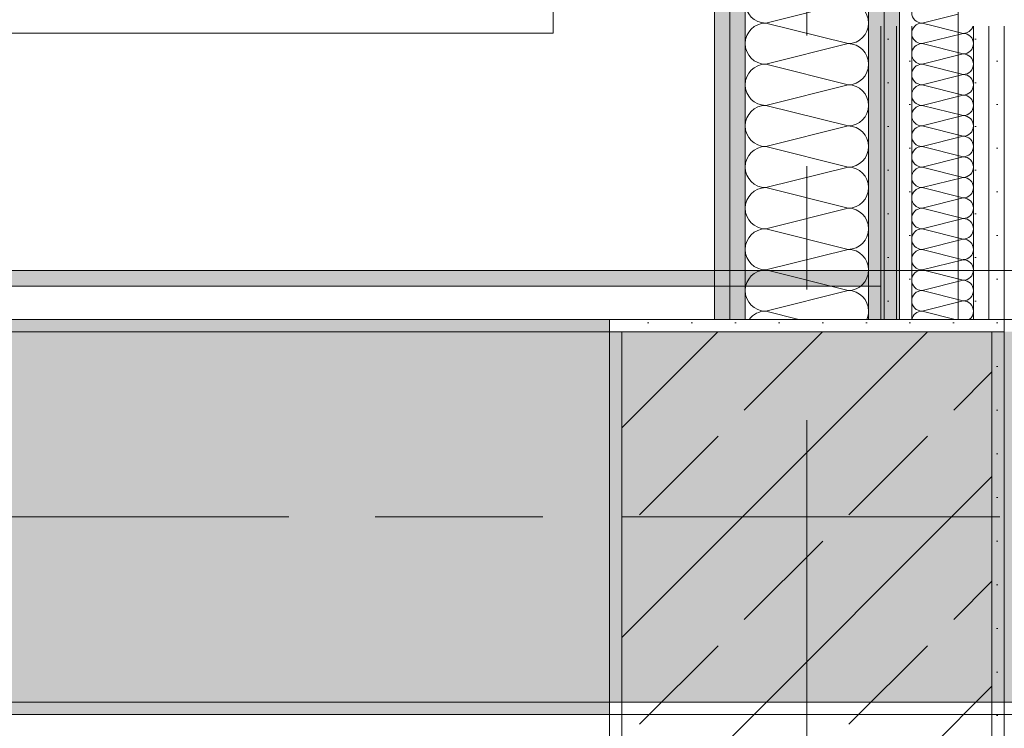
# Model space of a CAD drawing. Header units: metres. Extents: x -3.6 to 85.2, y -11 to 16.8.
# Tile 54 of 256: x 7.092 to 7.89, y 0.379 to 0.953. Entities that reach past the tile are written whole.
import ezdxf

# ---------------------------------------------------------------- set-up
doc = ezdxf.new("R2010")
doc.units = ezdxf.units.M
doc.header["$MEASUREMENT"] = 0
doc.linetypes.add('Achse', pattern=[0.2, 0.1, -0.05, 0, -0.05])
doc.linetypes.add('Strichlinie doppelt', pattern=[0.546806, 0.264583, -0.105833, 0.070556, -0.105833])
for name, color, linetype in [('451 - Universal.Achsen Raster', 7, 'Continuous'), ('607 - Struktur.Stütze', 7, 'Continuous'), ('608 - Struktur.Träger', 7, 'Continuous'), ('Abbruch_606 - Struktur.Wand Innen Ausbau', 7, 'Continuous'), ('Neubau_401 - Zone.Raum_ Raumbegrenzung_ Whg.', 7, 'Continuous'), ('Neubau_606 - Struktur.Wand Innen Ausbau', 7, 'Continuous'), ('Neubau_653 - Abdeckung.TB Verkofferung', 7, 'Continuous')]:
    doc.layers.add(name, color=color, linetype=linetype)
doc.linetypes.add('Abbruch 1', pattern='A,0,[1,2022.0244.A_L5A-PL04.03_iB_Deckenspiegel 1.OG1.Shx,S=0.001984,R=0,X=0,Y=0],-0.25,0', length=0.25)
pattern_1 = [(45, (0, 0), (-0.08485281, 0.08485281), []), (45, (-0.04243, 0.04243), (-0.08485281, 0.08485281), [0.09, -0.03])]
pattern_2 = [(45, (0, 0), (-0.01767767, 0.01767767), [0, -0.025])]

# ---------------------------------------------------------------- blocks, each defined once
blk = doc.blocks.new('*X4')
at = {"layer": 'Abbruch_606 - Struktur.Wand Innen Ausbau', "color": 7, "linetype": 'Continuous', "lineweight": 5}
for p, q in [((7.83339, 0.99748), (7.85249, 0.99271)), ((7.82332, 0.98333), (7.85249, 0.99063)), ((7.82332, 0.98333), (7.85249, 0.97604)), ((7.82332, 0.96667), (7.85249, 0.97396)), ((7.82332, 0.96667), (7.85249, 0.95937)), ((7.82332, 0.95), (7.85249, 0.95729)), ((7.82332, 0.95), (7.83339, 0.94748))]:
    blk.add_line(p, q, dxfattribs=at)
for centre, start, end in [((7.82332, 0.99167), 135.74351, 180), ((7.82332, 0.99167), 180, 270), ((7.82332, 0.975), 90, 180), ((7.82332, 0.975), 180, 270), ((7.82332, 0.95833), 90, 180), ((7.82332, 0.95833), 180, 270), ((7.82332, 0.94167), 90, 135.74351)]:
    blk.add_arc(centre, 0.00833, start, end, dxfattribs=at)
blk = doc.blocks.new('*X6')
at = {"layer": 'Abbruch_606 - Struktur.Wand Innen Ausbau', "color": 7, "linetype": 'Continuous', "lineweight": 5}
for p, q in [((7.82332, 0.93333), (7.85666, 0.94167)), ((7.83339, 0.94748), (7.85666, 0.94167)), ((7.82332, 0.93333), (7.85666, 0.925)), ((7.82332, 0.91667), (7.85666, 0.925)), ((7.82332, 0.91667), (7.85666, 0.90833)), ((7.82332, 0.9), (7.85666, 0.90833)), ((7.82332, 0.9), (7.85666, 0.89167)), ((7.82332, 0.88333), (7.85666, 0.89167)), ((7.82332, 0.88333), (7.85666, 0.875)), ((7.82332, 0.86667), (7.85666, 0.875)), ((7.82332, 0.86667), (7.85666, 0.85833)), ((7.82332, 0.85), (7.85666, 0.85833)), ((7.82332, 0.85), (7.85666, 0.84167)), ((7.82332, 0.83333), (7.85666, 0.84167)), ((7.82332, 0.83333), (7.85666, 0.825)), ((7.82332, 0.81667), (7.85666, 0.825)), ((7.82332, 0.81667), (7.85666, 0.80833)), ((7.82332, 0.8), (7.85666, 0.80833)), ((7.82332, 0.8), (7.85666, 0.79167)), ((7.82332, 0.78333), (7.85666, 0.79167)), ((7.82332, 0.78333), (7.85666, 0.775)), ((7.82332, 0.76667), (7.85666, 0.775)), ((7.82332, 0.76667), (7.85666, 0.75833)), ((7.82332, 0.75), (7.85666, 0.75833)), ((7.82332, 0.75), (7.85666, 0.74167)), ((7.82332, 0.73333), (7.85666, 0.74167)), ((7.82332, 0.73333), (7.85666, 0.725)), ((7.82332, 0.71667), (7.85666, 0.725)), ((7.82332, 0.71667), (7.85006, 0.70998))]:
    blk.add_line(p, q, dxfattribs=at)
for centre, start, end in [((7.82332, 0.94167), 135.74351, 180), ((7.82332, 0.94167), 180, 270), ((7.85666, 0.95), 270, 342.41452), ((7.85666, 0.93333), 0, 90), ((7.82332, 0.925), 90, 180), ((7.85666, 0.93333), 270, 0), ((7.82332, 0.925), 180, 270), ((7.85666, 0.91667), 0, 90), ((7.82332, 0.90833), 90, 180), ((7.85666, 0.91667), 270, 0), ((7.82332, 0.90833), 180, 270), ((7.85666, 0.9), 0, 90), ((7.82332, 0.89167), 90, 180), ((7.85666, 0.9), 270, 0), ((7.82332, 0.89167), 180, 270), ((7.85666, 0.88333), 0, 90), ((7.82332, 0.875), 90, 180), ((7.85666, 0.88333), 270, 0), ((7.82332, 0.875), 180, 270), ((7.85666, 0.86667), 0, 90), ((7.82332, 0.85833), 90, 180), ((7.85666, 0.86667), 270, 0), ((7.82332, 0.85833), 180, 270), ((7.85666, 0.85), 0, 90), ((7.82332, 0.84167), 90, 180), ((7.85666, 0.85), 270, 0), ((7.82332, 0.84167), 180, 270), ((7.85666, 0.83333), 0, 90), ((7.82332, 0.825), 90, 180), ((7.85666, 0.83333), 270, 0), ((7.82332, 0.825), 180, 270), ((7.85666, 0.81667), 0, 90), ((7.82332, 0.80833), 90, 180), ((7.85666, 0.81667), 270, 0), ((7.82332, 0.80833), 180, 270), ((7.85666, 0.8), 0, 90), ((7.82332, 0.79167), 90, 180), ((7.85666, 0.8), 270, 0), ((7.82332, 0.79167), 180, 270), ((7.85666, 0.78333), 0, 90), ((7.82332, 0.775), 90, 180), ((7.85666, 0.78333), 270, 0), ((7.82332, 0.775), 180, 270), ((7.85666, 0.76667), 0, 90), ((7.82332, 0.75833), 90, 180), ((7.85666, 0.76667), 270, 0), ((7.82332, 0.75833), 180, 270), ((7.85666, 0.75), 0, 90), ((7.82332, 0.74167), 90, 180), ((7.85666, 0.75), 270, 0), ((7.82332, 0.74167), 180, 270), ((7.85666, 0.73333), 0, 90), ((7.82332, 0.725), 90, 180), ((7.85666, 0.73333), 270, 0), ((7.82332, 0.725), 180, 270), ((7.85666, 0.71667), 0, 90), ((7.82332, 0.70833), 90, 168.58748), ((7.85666, 0.71667), 306.66617, 0)]:
    blk.add_arc(centre, 0.00833, start, end, dxfattribs=at)
blk = doc.blocks.new('*X14')
at = {"layer": 'Neubau_606 - Struktur.Wand Innen Ausbau', "color": 7, "linetype": 'Continuous', "lineweight": 5}
for p, q in [((7.76332, 0.96667), (7.69666, 0.95)), ((7.76332, 0.93333), (7.69666, 0.95)), ((7.76332, 0.93333), (7.69666, 0.91667)), ((7.76332, 0.9), (7.69666, 0.91667)), ((7.76332, 0.9), (7.69666, 0.88333)), ((7.76332, 0.86667), (7.69666, 0.88333)), ((7.76332, 0.86667), (7.69666, 0.85)), ((7.76332, 0.83333), (7.69666, 0.85)), ((7.76332, 0.83333), (7.69666, 0.81667)), ((7.76332, 0.8), (7.69666, 0.81667)), ((7.76332, 0.8), (7.69666, 0.78333)), ((7.76332, 0.76667), (7.69666, 0.78333)), ((7.76332, 0.76667), (7.69666, 0.75)), ((7.76332, 0.73333), (7.69666, 0.75)), ((7.76332, 0.73333), (7.69666, 0.71667)), ((7.72339, 0.70998), (7.69666, 0.71667))]:
    blk.add_line(p, q, dxfattribs=at)
for centre, start, end in [((7.69666, 0.96667), 180, 270), ((7.76332, 0.95), 0, 90), ((7.69666, 0.93333), 90, 180), ((7.76332, 0.95), 270, 0), ((7.69666, 0.93333), 180, 270), ((7.76332, 0.91667), 0, 90), ((7.69666, 0.9), 90, 180), ((7.76332, 0.91667), 270, 0), ((7.69666, 0.9), 180, 270), ((7.76332, 0.88333), 0, 90), ((7.69666, 0.86667), 90, 180), ((7.76332, 0.88333), 270, 0), ((7.69666, 0.86667), 180, 270), ((7.76332, 0.85), 0, 90), ((7.69666, 0.83333), 90, 180), ((7.76332, 0.85), 270, 0), ((7.69666, 0.83333), 180, 270), ((7.76332, 0.81667), 0, 90), ((7.69666, 0.8), 90, 180), ((7.76332, 0.81667), 270, 0), ((7.69666, 0.8), 180, 270), ((7.76332, 0.78333), 0, 90), ((7.69666, 0.76667), 90, 180), ((7.76332, 0.78333), 270, 0), ((7.69666, 0.76667), 180, 270), ((7.76332, 0.75), 0, 90), ((7.69666, 0.73333), 90, 180), ((7.76332, 0.75), 270, 0), ((7.69666, 0.73333), 180, 270), ((7.76332, 0.71667), 0, 90), ((7.69666, 0.7), 90, 143.20628), ((7.76332, 0.71667), 336.35528, 0)]:
    blk.add_arc(centre, 0.01667, start, end, dxfattribs=at)

msp = doc.modelspace()

# ---------------------------------------------------------------- hatches: boundary and pattern name
at = {"layer": '607 - Struktur.Stütze', "linetype": 'Continuous', "lineweight": 0, "true_color": 0x000000}
h = msp.add_hatch(dxfattribs=at)
h.set_pattern_fill('Gips_0001', color=18, style=0, pattern_type=2)
h.set_pattern_definition(pattern_2)
h.paths.add_polyline_path([(7.56999, 0.70998), (7.56999, 0.255), (7.57999, 0.255), (7.57999, 0.69998), (7.87999, 0.69998), (7.87999, 0.255), (7.88999, 0.255), (7.88999, 0.70998)])
h = msp.add_hatch(dxfattribs=at)
h.set_pattern_fill('Beton__Stahlbeton_0001', color=18, style=0, pattern_type=2)
h.set_pattern_definition(pattern_1)
h.paths.add_polyline_path([(7.57999, 0.24998), (7.87999, 0.24998), (7.87999, 0.69998), (7.57999, 0.69998)])
at = {"layer": '608 - Struktur.Träger', "linetype": 'Continuous', "lineweight": 0, "true_color": 0x000000}
h = msp.add_hatch(dxfattribs=at)
h.set_pattern_fill('Gips_0001', color=18, style=0, pattern_type=2)
h.set_pattern_definition(pattern_2)
h.paths.add_polyline_path([(4.28999, 0.70998), (4.28999, 0.69998), (7.56999, 0.69998), (7.56999, 0.70998)])
h = msp.add_hatch(dxfattribs=at)
h.set_pattern_fill('Beton__Stahlbeton_0001', color=18, style=0, pattern_type=2)
h.set_pattern_definition(pattern_1)
h.paths.add_polyline_path([(0.68999, 0.69998), (0.37999, 0.69998), (0.37999, 0.39998), (0.68999, 0.39998), (3.96999, 0.39998), (4.28999, 0.39998), (7.56999, 0.39998), (7.88999, 0.39998), (11.16999, 0.39998), (11.48999, 0.39998), (14.76999, 0.39998), (15.08999, 0.39998), (18.36999, 0.39998), (18.68999, 0.39998), (21.96999, 0.39998), (22.28999, 0.39998), (25.56999, 0.39998), (25.88999, 0.39998), (29.16999, 0.39998), (29.48999, 0.39998), (32.76999, 0.39998), (33.08999, 0.39998), (36.36999, 0.39998), (36.68999, 0.39998), (39.96999, 0.39998), (40.28999, 0.39998), (43.56999, 0.39998), (43.88999, 0.39998), (47.16999, 0.39998), (47.48999, 0.39998), (50.76999, 0.39998), (51.08999, 0.39998), (51.79999, 0.39998), (51.96999, 0.39998), (54.36999, 0.39998), (54.68999, 0.39998), (57.96999, 0.39998), (58.28999, 0.39998), (61.56999, 0.39998), (61.87999, 0.39998), (61.87999, 0.69998), (61.56999, 0.69998), (58.28999, 0.69998), (57.96999, 0.69998), (54.68999, 0.69998), (54.36999, 0.69998), (51.96999, 0.69998), (51.79999, 0.69998), (51.08999, 0.69998), (50.76999, 0.69998), (47.48999, 0.69998), (47.15998, 0.69998), (43.88999, 0.69998), (43.56999, 0.69998), (40.28999, 0.69998), (39.935, 0.69998), (36.68999, 0.69998), (36.36999, 0.69998), (33.08999, 0.69998), (32.76999, 0.69998), (29.48999, 0.69998), (29.16999, 0.69998), (25.88999, 0.69998), (25.56999, 0.69998), (22.28999, 0.69998), (21.96999, 0.69998), (18.68999, 0.69998), (18.36999, 0.69998), (15.08999, 0.69998), (14.76999, 0.69998), (11.48999, 0.69998), (11.16999, 0.69998), (7.88999, 0.69998), (7.56999, 0.69998), (4.28999, 0.69998), (3.96999, 0.69998)])
h = msp.add_hatch(dxfattribs=at)
h.set_pattern_fill('Gips_0001', color=18, style=0, pattern_type=2)
h.set_pattern_definition(pattern_2)
h.paths.add_polyline_path([(4.28999, 0.39998), (4.28999, 0.38998), (7.56999, 0.38998), (7.56999, 0.39998)])
at = {"layer": 'Abbruch_606 - Struktur.Wand Innen Ausbau', "linetype": 'Continuous', "lineweight": 0, "true_color": 0x000000}
h = msp.add_hatch(dxfattribs=at)
h.set_pattern_fill('Gips_0001', color=18, style=0, pattern_type=2)
h.set_pattern_definition(pattern_2)
h.paths.add_polyline_path([(7.78999, 0.94748), (7.78999, 0.70998), (7.80249, 0.70998), (7.80249, 0.94748)])
h = msp.add_hatch(dxfattribs=at)
h.set_pattern_fill('Gips_0001', color=18, style=0, pattern_type=2)
h.set_pattern_definition(pattern_2)
h.paths.add_polyline_path([(7.80249, 0.94748), (7.80249, 0.70998), (7.81499, 0.70998), (7.81499, 0.94748)])
h = msp.add_hatch(dxfattribs=at)
h.set_pattern_fill('Gips_0001', color=18, style=0, pattern_type=2)
h.set_pattern_definition(pattern_2)
h.paths.add_polyline_path([(7.87749, 0.70998), (7.87749, 0.94748), (7.86499, 0.94748), (7.86499, 0.70998)])
h = msp.add_hatch(dxfattribs=at)
h.set_pattern_fill('Gips_0001', color=18, style=0, pattern_type=2)
h.set_pattern_definition(pattern_2)
h.paths.add_polyline_path([(7.88999, 0.70998), (7.88999, 0.94748), (7.87749, 0.94748), (7.87749, 0.70998)])
at = {"layer": 'Neubau_606 - Struktur.Wand Innen Ausbau', "linetype": 'Continuous', "lineweight": 0, "true_color": 0x000000}
h = msp.add_hatch(dxfattribs=at)
h.set_pattern_fill('Gips_0001', color=18, style=0, pattern_type=2)
h.set_pattern_definition(pattern_2)
h.paths.add_polyline_path([(7.65499, 0.70998), (7.66749, 0.70998), (7.66749, 5.09998), (7.65499, 5.09998)])
h = msp.add_hatch(dxfattribs=at)
h.set_pattern_fill('Gips_0001', color=18, style=0, pattern_type=2)
h.set_pattern_definition(pattern_2)
h.paths.add_polyline_path([(7.66749, 0.70998), (7.67999, 0.70998), (7.67999, 5.09998), (7.66749, 5.09998)])
h = msp.add_hatch(dxfattribs=at)
h.set_pattern_fill('Gips_0001', color=18, style=0, pattern_type=2)
h.set_pattern_definition(pattern_2)
h.paths.add_polyline_path([(7.77999, 0.70998), (7.79249, 0.70998), (7.79249, 5.09998), (7.77999, 5.09998)])
h = msp.add_hatch(dxfattribs=at)
h.set_pattern_fill('Gips_0001', color=18, style=0, pattern_type=2)
h.set_pattern_definition(pattern_2)
h.paths.add_polyline_path([(7.79249, 0.70998), (7.80499, 0.70998), (7.80499, 5.09998), (7.79249, 5.09998)])
at = {"layer": 'Neubau_653 - Abdeckung.TB Verkofferung', "linetype": 'Continuous', "lineweight": 0, "true_color": 0x000000}
h = msp.add_hatch(dxfattribs=at)
h.set_pattern_fill('Gips_0001', color=18, style=0, pattern_type=2)
h.set_pattern_definition(pattern_2)
h.paths.add_polyline_path([(4.30499, 0.73698), (7.78999, 0.73698), (7.78999, 0.74948), (4.30499, 0.74948)])

# ---------------------------------------------------------------- linework, layer by layer
at = {"layer": '451 - Universal.Achsen Raster', "color": 160, "linetype": 'Strichlinie doppelt', "lineweight": 9, "true_color": 0x3232ff}
for p, q in [((7.72999, -10.585), (7.72999, 16.355)), ((64.93503, 0.54998), (-3.175, 0.54998))]:
    msp.add_line(p, q, dxfattribs=at)
at = {"layer": '607 - Struktur.Stütze', "color": 7, "linetype": 'Continuous', "lineweight": 5, "flags": 128}
msp.add_lwpolyline([(7.88999, 0.255), (7.88999, 0.70998), (7.56999, 0.70998), (7.56999, 0.255)], dxfattribs=at)
at = {"layer": '607 - Struktur.Stütze', "color": 7, "linetype": 'Continuous', "lineweight": 13, "flags": 128}
msp.add_lwpolyline([(7.57999, 0.24998), (7.87999, 0.24998), (7.87999, 0.69998), (7.57999, 0.69998)], close=True, dxfattribs=at)
at = {"layer": '608 - Struktur.Träger', "color": 7, "linetype": 'Continuous', "lineweight": 13}
for p, q in [((0.37999, 0.70998), (61.87999, 0.70998)), ((7.56999, 0.69998), (4.28999, 0.69998)), ((7.88999, 0.69998), (7.56999, 0.69998)), ((0.37999, 0.38998), (61.87999, 0.38998))]:
    msp.add_line(p, q, dxfattribs=at)
at = {"layer": '608 - Struktur.Träger', "color": 7, "linetype": 'Continuous', "lineweight": 5}
for p, q in [((7.56999, 0.70998), (4.28999, 0.70998)), ((7.56999, 0.70998), (7.56999, 0.69998)), ((7.56999, 0.39998), (7.56999, 0.38998)), ((7.56999, 0.38998), (4.28999, 0.38998))]:
    msp.add_line(p, q, dxfattribs=at)
at = {"layer": '608 - Struktur.Träger', "color": 7, "linetype": 'Achse', "lineweight": 9}
msp.add_line((0.37999, 0.54998), (61.87999, 0.54998), dxfattribs=at)
at = {"layer": '608 - Struktur.Träger', "color": 7, "linetype": 'Continuous', "lineweight": 13, "flags": 128}
msp.add_lwpolyline([(32.76999, 0.39998), (29.48999, 0.39998), (29.16999, 0.39998), (25.88999, 0.39998), (25.56999, 0.39998), (22.28999, 0.39998), (21.96999, 0.39998), (18.68999, 0.39998), (18.36999, 0.39998), (15.08999, 0.39998), (14.76999, 0.39998), (11.48999, 0.39998), (11.16999, 0.39998), (7.88999, 0.39998), (7.56999, 0.39998), (4.28999, 0.39998), (3.96999, 0.39998), (0.68999, 0.39998), (0.37999, 0.39998)], dxfattribs=at)
at = {"layer": 'Abbruch_606 - Struktur.Wand Innen Ausbau', "color": 7, "linetype": 'Abbruch 1', "lineweight": 5}
for p, q in [((7.85249, 0.94748), (7.85249, 0.99748)), ((7.80249, 0.94748), (7.80249, 0.70998)), ((7.81499, 0.94748), (7.81499, 0.70998)), ((7.86499, 0.70998), (7.86499, 0.94748)), ((7.87749, 0.70998), (7.87749, 0.94748))]:
    msp.add_line(p, q, dxfattribs=at)
at = {"layer": 'Abbruch_606 - Struktur.Wand Innen Ausbau', "color": 7, "linetype": 'Abbruch 1', "lineweight": 5, "flags": 128}
for points in [[(7.78999, 0.94748), (7.78999, 0.70998)], [(7.88999, 0.70998), (7.88999, 0.94748)]]:
    msp.add_lwpolyline(points, dxfattribs=at)
at = {"layer": 'Neubau_401 - Zone.Raum_ Raumbegrenzung_ Whg.', "color": 1, "linetype": 'Continuous', "lineweight": 9}
for p, q in [((7.52426, 0.94171), (7.52426, 2.64082)), ((7.52426, 1.08904), (7.52426, 0.94171)), ((6.7054, 0.94171), (7.52426, 0.94171)), ((7.52426, 0.94171), (6.7054, 0.94171))]:
    msp.add_line(p, q, dxfattribs=at)
at = {"layer": 'Neubau_606 - Struktur.Wand Innen Ausbau', "color": 1, "linetype": 'Continuous', "lineweight": 9}
for p, q in [((7.66749, 0.70998), (7.66749, 5.09998)), ((7.79249, 0.70998), (7.79249, 5.09998))]:
    msp.add_line(p, q, dxfattribs=at)
at = {"layer": 'Neubau_606 - Struktur.Wand Innen Ausbau', "color": 1, "linetype": 'Continuous', "lineweight": 13}
for p, q in [((7.67999, 0.70998), (7.67999, 5.09998)), ((7.77999, 0.70998), (7.77999, 5.09998))]:
    msp.add_line(p, q, dxfattribs=at)
at = {"layer": 'Neubau_606 - Struktur.Wand Innen Ausbau', "color": 1, "linetype": 'Continuous', "lineweight": 13, "flags": 128}
for points in [[(7.65499, 5.09998), (7.65499, 0.70998)], [(7.80499, 0.70998), (7.80499, 0.99748)]]:
    msp.add_lwpolyline(points, dxfattribs=at)
at = {"layer": 'Neubau_606 - Struktur.Wand Innen Ausbau', "color": 1, "linetype": 'Continuous', "lineweight": 5, "flags": 128}
for points in [[(7.80499, 0.99748), (7.80499, 0.94748)], [(7.85249, 0.94748), (7.85249, 0.70998)]]:
    msp.add_lwpolyline(points, dxfattribs=at)
at = {"layer": 'Neubau_653 - Abdeckung.TB Verkofferung', "color": 1, "linetype": 'Continuous', "lineweight": 9}
msp.add_line((0.70249, 0.74948), (29.32999, 0.74948), dxfattribs=at)
at = {"layer": 'Neubau_653 - Abdeckung.TB Verkofferung', "color": 1, "linetype": 'Continuous', "lineweight": 5}
for p, q in [((7.78999, 0.74948), (4.30499, 0.74948)), ((7.78999, 0.73698), (4.30499, 0.73698)), ((7.78999, 0.70998), (4.30499, 0.70998))]:
    msp.add_line(p, q, dxfattribs=at)
at = {"layer": 'Neubau_653 - Abdeckung.TB Verkofferung', "color": 1, "linetype": 'Continuous', "lineweight": 5, "flags": 128}
msp.add_lwpolyline([(7.78999, 0.74948), (7.78999, 0.73698), (7.78999, 0.70998)], dxfattribs=at)

# ---------------------------------------------------------------- block references
at = {"layer": 'Abbruch_606 - Struktur.Wand Innen Ausbau', "color": 7, "lineweight": 18}
for name in ['*X4', '*X6']:
    msp.add_blockref(name, (0, 0), dxfattribs=at)
at = {"layer": 'Neubau_606 - Struktur.Wand Innen Ausbau', "color": 1, "lineweight": 13}
msp.add_blockref('*X14', (0, 0), dxfattribs=at)

doc.saveas('drawing.dxf')
